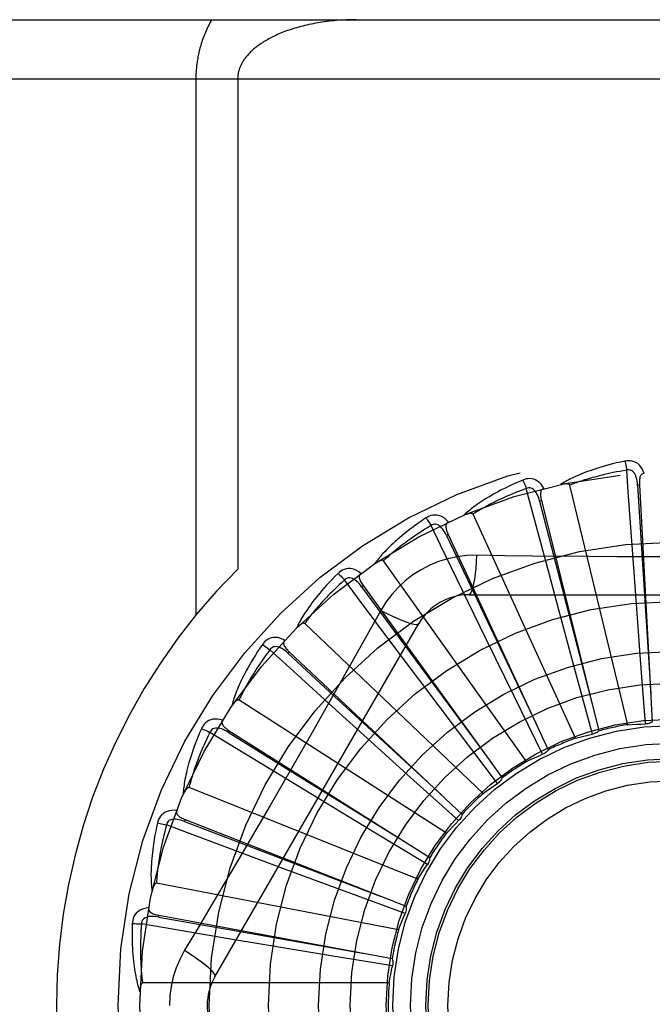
# Model space of a CAD drawing. Header units: inches. Extents: x 0 to 227, y 0 to 147.
# Tile 46 of 256: x 43.426 to 43.747, y 46.493 to 46.992. Entities that reach past the tile are written whole.
import ezdxf

# ---------------------------------------------------------------- set-up
doc = ezdxf.new("R2010")
doc.units = ezdxf.units.IN
doc.header["$LTSCALE"] = 12.4666666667
doc.header["$MEASUREMENT"] = 0
doc.linetypes.add('HIDDEN', pattern=[0.2, 0.1, -0.1])
doc.layers.add('LEFTHAND_DOOR_ASSEMBLY', color=7, linetype='CONTINUOUS')

msp = doc.modelspace()

# ---------------------------------------------------------------- linework, layer by layer
at = {"layer": 'LEFTHAND_DOOR_ASSEMBLY', "color": 8, "linetype": 'HIDDEN'}
for p, q in [((43.1784499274, 46.9923932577), (44.2404499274, 46.9923932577)), ((43.14844992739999, 46.96239325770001), (44.2404499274, 46.96239325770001)), ((43.5151631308, 46.96239325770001), (43.5151631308, 46.6903715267)), ((43.5363763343, 46.96239325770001), (43.5363763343, 46.7137606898)), ((43.7341562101, 46.6348321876), (43.70469369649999, 46.7562783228)), ((43.7400270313, 46.7564443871), (43.7390688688, 46.7563918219)), ((43.7400270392, 46.7564442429), (43.7465640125, 46.6362700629)), ((43.6903608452, 46.74846996), (43.6894299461, 46.7482370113)), ((43.6903608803, 46.7484698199), (43.7195228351, 46.6317044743)), ((43.7076113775, 46.6279443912), (43.65569745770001, 46.7416200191)), ((43.6431013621, 46.7312402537), (43.6422313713, 46.7308353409)), ((43.643101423, 46.7312401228), (43.6938343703, 46.62210381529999)), ((43.6828497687, 46.6161574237), (43.610360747, 46.717954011)), ((43.7389943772, 46.6890119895), (43.73664416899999, 46.7213099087)), ((43.6993380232, 46.69232291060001), (43.69368835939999, 46.7133301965)), ((43.5999566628, 46.7053779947), (43.5991790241, 46.70481575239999)), ((43.5999567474, 46.7053778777), (43.6704270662, 46.6078150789)), ((43.66254220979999, 46.67780679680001), (43.6530189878, 46.6973652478)), ((43.65350797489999, 46.70072665), (43.8603918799, 46.70072665)), ((43.6089185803, 46.69270405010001), (43.6020155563, 46.6803288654)), ((43.70764272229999, 46.6616332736), (43.6993380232, 46.69232291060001)), ((43.7405626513, 46.667906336), (43.7389943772, 46.6890119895)), ((43.5248069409, 46.5069765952), (43.6282488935, 46.6861433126)), ((43.66076633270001, 46.5998972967), (43.5703221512, 46.6861356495)), ((43.6765048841, 46.64924343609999), (43.66254220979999, 46.67780679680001)), ((43.62915853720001, 46.6565893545), (43.6161059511, 46.6739920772)), ((43.5624861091, 46.67181791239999), (43.56182892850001, 46.6711186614)), ((43.5624862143, 46.67181781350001), (43.6501469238, 46.5893546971)), ((43.74304297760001, 46.63520563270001), (43.7405626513, 46.667906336)), ((43.7162668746, 46.6299929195), (43.70764272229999, 46.6616332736)), ((43.6482745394, 46.6311846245), (43.62915853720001, 46.6565893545)), ((43.6421592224, 46.5797516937), (43.5370287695, 46.6473149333)), ((43.69096116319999, 46.619806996), (43.6765048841, 46.64924343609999)), ((43.6003935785, 46.6294374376), (43.5842833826, 46.6440554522)), ((43.5320439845, 46.6317729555), (43.531531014, 46.6309619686)), ((43.5320441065, 46.6317728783), (43.6337269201, 46.5673898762)), ((43.6239720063, 46.6081095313), (43.6003935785, 46.6294374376)), ((43.6680404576, 46.605016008), (43.6482745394, 46.6311846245)), ((43.5772869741, 46.59733238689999), (43.558701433, 46.60863736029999)), ((43.6483331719, 46.5861545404), (43.6239720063, 46.6081095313)), ((43.6277009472, 46.5564487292), (43.51168391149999, 46.602894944)), ((43.6044756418, 46.5808521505), (43.5772869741, 46.59733238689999)), ((43.5097305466, 46.5866904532), (43.50938032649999, 46.5857970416)), ((43.509730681, 46.5866904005), (43.621760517, 46.5427144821)), ((43.6325515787, 46.5639042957), (43.6044756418, 46.5808521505)), ((43.5606738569, 46.5614345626), (43.5402847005, 46.5690179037)), ((43.5904900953, 46.55039763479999), (43.5606738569, 46.5614345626)), ((43.617914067, 46.530830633), (43.4952036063, 46.5544811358)), ((43.621266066, 46.5390694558), (43.5904900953, 46.55039763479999)), ((43.4963522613, 46.5381998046), (43.49617744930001, 46.5372562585)), ((43.4963524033, 46.5381997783), (43.61468021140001, 46.5162203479)), ((43.5511546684, 46.5230414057), (43.5296988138, 46.5266290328)), ((43.5825208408, 46.5178466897), (43.5511546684, 46.5230414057)), ((43.6148845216, 46.51254761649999), (43.5825208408, 46.5178466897)), ((43.613152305, 46.50382331), (43.4881834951, 46.50382331))]:
    msp.add_line(p, q, dxfattribs=at)
for points in [[(43.5232016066, 46.9923932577), (43.522746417, 46.9915904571), (43.52230553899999, 46.9907847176), (43.5218789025, 46.9899756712), (43.5214667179, 46.98916442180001), (43.5210691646, 46.9883517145), (43.5206862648, 46.9875382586), (43.5203181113, 46.98672477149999), (43.5199646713, 46.985911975), (43.5196259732, 46.9851005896), (43.5193019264, 46.9842913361), (43.5189924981, 46.9834849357), (43.5186975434, 46.98268210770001), (43.5184169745, 46.98188358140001), (43.51815058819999, 46.9810900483), (43.5178982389, 46.9803022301), (43.5176596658, 46.979520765), (43.517434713, 46.97874654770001), (43.5172229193, 46.9779795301), (43.5170239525, 46.977220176), (43.51683727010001, 46.9764678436), (43.51666235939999, 46.9757222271), (43.5164987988, 46.974982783), (43.5163461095, 46.9742490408), (43.5162039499, 46.9735204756), (43.5160718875, 46.9727964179), (43.5159497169, 46.972076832), (43.515837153, 46.9713614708), (43.5157340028, 46.9706502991), (43.5156400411, 46.9699432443), (43.5155550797, 46.9692401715), (43.5154789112, 46.9685409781), (43.5154113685, 46.9678454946), (43.5153522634, 46.9671535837), (43.5153014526, 46.9664650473), (43.5152587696, 46.96577971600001), (43.515224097, 46.965097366), (43.5151972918, 46.9644178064), (43.51517826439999, 46.9637407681), (43.5151668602, 46.963065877), (43.5151631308, 46.96239325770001)], [(43.5963763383, 46.9923932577), (43.5951207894, 46.99238669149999), (43.5938677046, 46.9923670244), (43.59261665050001, 46.9923343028), (43.5913689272, 46.9922885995), (43.59012541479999, 46.99223000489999), (43.5888869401, 46.9921586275), (43.5876543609, 46.99207459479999), (43.5864284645, 46.9919780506), (43.5852100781, 46.9918691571), (43.5839999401, 46.9917480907), (43.5827988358, 46.99161504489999), (43.5816074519, 46.9914702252), (43.5804265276, 46.9913138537), (43.5792566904, 46.9911461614), (43.57809862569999, 46.9909673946), (43.5769528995, 46.990777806), (43.5758201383, 46.9905776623), (43.5747008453, 46.9903672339), (43.5735955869, 46.9901468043), (43.5725047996, 46.98991665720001), (43.57142898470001, 46.9896770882), (43.57036851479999, 46.9894283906), (43.5693238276, 46.9891708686), (43.56829523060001, 46.98890482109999), (43.5672830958, 46.9886305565), (43.5662876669, 46.9883483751), (43.56530924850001, 46.988058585), (43.5643480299, 46.9877614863), (43.5634042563, 46.9874573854), (43.5624780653, 46.9871465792), (43.5615696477, 46.9868293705), (43.5606790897, 46.98650605), (43.5598065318, 46.9861769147), (43.5589520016, 46.9858422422), (43.5581155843, 46.9855023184), (43.5572972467, 46.9851574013), (43.5564970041, 46.9848077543), (43.5557147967, 46.9844536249), (43.5549505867, 46.9840952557), (43.5542043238, 46.9837328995), (43.5534759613, 46.9833667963), (43.55276545, 46.98299720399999), (43.55207276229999, 46.9826243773), (43.5513977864, 46.9822485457), (43.5507404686, 46.9818699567), (43.5501006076, 46.98148878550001), (43.5494780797, 46.981105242), (43.5488725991, 46.9807194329), (43.5482839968, 46.9803315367), (43.5477117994, 46.9799414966), (43.5471552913, 46.9795490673), (43.5466150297, 46.979154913), (43.5460906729, 46.9787589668), (43.5455842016, 46.9783632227), (43.5450977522, 46.9779697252), (43.544630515, 46.9775785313), (43.5441835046, 46.9771911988), (43.543753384, 46.9768052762), (43.5433372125, 46.976418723), (43.5429348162, 46.9760314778), (43.5425446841, 46.9756423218), (43.542167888, 46.9752525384), (43.5418051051, 46.9748630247), (43.5414560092, 46.9744737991), (43.5411205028, 46.9740850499), (43.5407985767, 46.97369716), (43.5404902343, 46.9733104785), (43.5401953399, 46.9729253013), (43.5399138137, 46.97254193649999), (43.539645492, 46.9721606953), (43.5393902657, 46.9717819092), (43.53914789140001, 46.9714058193), (43.5389182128, 46.9710327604), (43.5387008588, 46.9706627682), (43.5384955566, 46.9702960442), (43.5383018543, 46.969932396), (43.53811934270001, 46.96957176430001), (43.5379476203, 46.9692139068), (43.5377862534, 46.9688586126), (43.5376349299, 46.96850568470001), (43.53749326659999, 46.9681548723), (43.5373610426, 46.96780609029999), (43.53723796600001, 46.9674591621), (43.5371238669, 46.9671140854), (43.5370185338, 46.9667708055), (43.5369217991, 46.96642928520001), (43.5368334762, 46.96608948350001), (43.53675341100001, 46.9657513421), (43.53668143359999, 46.9654148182), (43.5366174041, 46.9650798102), (43.5365611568, 46.9647461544), (43.5365125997, 46.9644139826), (43.53647167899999, 46.9640845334), (43.53643811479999, 46.9637543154), (43.5364114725, 46.9634201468), (43.5363921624, 46.9630823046), (43.5363804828, 46.96273989), (43.5363763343, 46.96239325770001)], [(43.7326995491, 46.7685098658), (43.7305203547, 46.7680419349), (43.7284407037, 46.76756535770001), (43.7264621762, 46.76708349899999), (43.7245783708, 46.7665972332), (43.72278480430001, 46.7661074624), (43.7210774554, 46.76561567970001), (43.7194521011, 46.7651227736), (43.7179049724, 46.7646301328), (43.7164321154, 46.7641386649), (43.7150299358, 46.7636497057), (43.7136946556, 46.7631641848), (43.7124229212, 46.7626834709), (43.7112108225, 46.76220912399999), (43.7100562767, 46.7617409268), (43.7089564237, 46.7612791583), (43.70790985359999, 46.7608231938), (43.70691489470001, 46.7603721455), (43.7059696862, 46.7599264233), (43.705072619, 46.7594857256), (43.7042213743, 46.7590508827), (43.7034138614, 46.7586222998), (43.702647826, 46.7582006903), (43.7019209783, 46.757787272), (43.70123136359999, 46.7573807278), (43.7005760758, 46.7569797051), (43.69995584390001, 46.756585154)], [(43.7424452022, 46.7622734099), (43.7419573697, 46.7635410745), (43.7413860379, 46.7646679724), (43.7407281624, 46.7656618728), (43.7399908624, 46.7665131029), (43.7391766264, 46.7672216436), (43.7382970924, 46.7677866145), (43.7373541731, 46.7682070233), (43.736380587, 46.7684940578), (43.7354010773, 46.7686480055), (43.7344431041, 46.7686930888), (43.7335466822, 46.7686482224), (43.7326995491, 46.7685098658)], [(43.7326995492, 46.7685098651), (43.7328526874, 46.7679092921), (43.7330127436, 46.7672205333), (43.7331741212, 46.7664670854), (43.7333348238, 46.76565817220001), (43.733492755, 46.76480326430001), (43.73364217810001, 46.76393287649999)], [(43.733642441, 46.7639329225), (43.7318183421, 46.7636226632), (43.7300701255, 46.7633094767), (43.7283994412, 46.7629929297), (43.7268013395, 46.7626743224), (43.7252724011, 46.7623545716), (43.7238096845, 46.7620343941), (43.7224100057, 46.7617146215), (43.7210706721, 46.7613958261), (43.7197887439, 46.7610786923), (43.7185617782, 46.76076371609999), (43.7173870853, 46.7604514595), (43.7162624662, 46.7601424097), (43.7151855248, 46.7598371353), (43.7141541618, 46.7595359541), (43.7131660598, 46.75923939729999), (43.7122194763, 46.7589473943), (43.71131234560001, 46.7586601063), (43.7104433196, 46.75837736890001), (43.7096107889, 46.7580990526), (43.70881347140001, 46.75782521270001), (43.7080499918, 46.7575558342), (43.7073190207, 46.7572909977), (43.7066191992, 46.7570307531), (43.7059492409, 46.7567751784), (43.7053071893, 46.7565243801), (43.70469369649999, 46.7562783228)], [(43.7390674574, 46.7563914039), (43.738980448, 46.75742555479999), (43.7388501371, 46.75839969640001), (43.7386733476, 46.7593159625), (43.7384485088, 46.7601705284), (43.7381711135, 46.7609620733), (43.7378413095, 46.7616835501), (43.73745978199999, 46.7623325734), (43.7370245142, 46.76289147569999), (43.7365353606, 46.7633418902), (43.7359979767, 46.7636830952), (43.7354157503, 46.76390702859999), (43.73481361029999, 46.764020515), (43.7342204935, 46.764028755), (43.7336380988, 46.7639325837)], [(43.73664416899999, 46.7213099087), (43.7344117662, 46.7529122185), (43.733642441, 46.7639329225)], [(43.74244851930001, 46.7622734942), (43.7419918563, 46.7622036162), (43.7415854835, 46.7620581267), (43.7412288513, 46.7618317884), (43.7409236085, 46.7615403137), (43.7406739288, 46.7611971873), (43.7404716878, 46.7608038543), (43.74031143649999, 46.76036409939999), (43.7401893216, 46.7598843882), (43.7401011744, 46.7593709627), (43.7400424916, 46.758828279), (43.740008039, 46.75826241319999), (43.7399958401, 46.7576747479), (43.7400017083, 46.7570691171), (43.7400270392, 46.7564442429)], [(43.6808823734, 46.7589306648), (43.6788311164, 46.7580587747), (43.6768792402, 46.7571972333), (43.6750276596, 46.7563496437), (43.6732699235, 46.75551565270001), (43.6716014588, 46.7546952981), (43.6700180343, 46.7538892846), (43.6685153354, 46.7530976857), (43.6670893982, 46.7523211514), (43.6657361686, 46.751559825), (43.66445186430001, 46.75081433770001), (43.6632325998, 46.7500848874), (43.662074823, 46.7493721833), (43.6609743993, 46.7486770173), (43.6599293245, 46.7479987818), (43.6589367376, 46.7473372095), (43.65799537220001, 46.7466914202), (43.657103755, 46.7460602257), (43.65625998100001, 46.7454436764), (43.6554625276, 46.7448411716), (43.6547089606, 46.7442530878), (43.6539971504, 46.7436794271), (43.6533247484, 46.7431204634), (43.6526892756, 46.7425769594), (43.65208906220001, 46.7420472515), (43.6515215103, 46.7415294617), (43.65098715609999, 46.741024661)], [(43.69163216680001, 46.7546512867), (43.690913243, 46.7558037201), (43.6901389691, 46.7568021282), (43.6893048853, 46.7576535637), (43.688419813, 46.7583498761), (43.6874861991, 46.75889151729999), (43.686515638, 46.7592798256), (43.6855101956, 46.7595141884), (43.6844998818, 46.7596117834), (43.6835089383, 46.75957757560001), (43.6825597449, 46.7594405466), (43.6816880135, 46.759226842), (43.6808823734, 46.7589306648)], [(43.6808823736, 46.7589306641), (43.6811464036, 46.75836992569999), (43.6814339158, 46.7577239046), (43.6817349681, 46.7570146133), (43.68204585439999, 46.7562507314), (43.68236272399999, 46.75544116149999), (43.6826741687, 46.7546147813)], [(43.68267441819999, 46.7546148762), (43.680942, 46.7539650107), (43.67928464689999, 46.7533266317), (43.67770406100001, 46.752699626), (43.6761951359, 46.7520843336), (43.6747543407, 46.75148100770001), (43.6733786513, 46.7508897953), (43.67206478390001, 46.7503109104), (43.6708099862, 46.7497444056), (43.66961124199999, 46.7491903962), (43.6684660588, 46.74864890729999), (43.6673716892, 46.7481199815), (43.66632588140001, 46.747603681), (43.6653261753, 46.7471001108), (43.6643704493, 46.7466091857), (43.6634563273, 46.74613098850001), (43.66258211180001, 46.7456651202), (43.6617457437, 46.7452113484), (43.66094593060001, 46.7447692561), (43.6601811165, 46.7443384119), (43.6594500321, 46.7439186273), (43.6587513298, 46.74350962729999), (43.65808368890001, 46.7431112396), (43.6574457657, 46.7427232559), (43.6568362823, 46.7423455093), (43.6562532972, 46.7419777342), (43.65569745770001, 46.7416200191)], [(43.6894286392, 46.7482363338), (43.6891474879, 46.7492353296), (43.6888351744, 46.7501672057), (43.68848817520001, 46.751033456), (43.6881056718, 46.7518300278), (43.68768348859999, 46.75255477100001), (43.6872231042, 46.75320079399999), (43.6867256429, 46.753765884), (43.686192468, 46.7542323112), (43.6856269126, 46.7545820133), (43.6850346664, 46.7548153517), (43.684420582, 46.7549250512), (43.6838078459, 46.7549225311), (43.6832238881, 46.754818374), (43.68267021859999, 46.7546137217)], [(43.69368835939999, 46.7133301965), (43.6855155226, 46.74393892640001), (43.68267441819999, 46.7546148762)], [(43.6916360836, 46.7546523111), (43.6912004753, 46.75449707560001), (43.690828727, 46.75427719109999), (43.6905213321, 46.7539874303), (43.6902768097, 46.7536434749), (43.6900965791, 46.7532592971), (43.6899724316, 46.7528347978), (43.6898983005, 46.7523726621), (43.6898691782, 46.7518785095), (43.6898797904, 46.7513576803), (43.6899248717, 46.7508136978), (43.6899981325, 46.7502515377), (43.6900973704, 46.7496721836), (43.690217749, 46.749078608), (43.6903608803, 46.7484698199)], [(43.70469369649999, 46.7562783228), (43.7046220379, 46.7564357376), (43.70451677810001, 46.7565677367), (43.7043743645, 46.756672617), (43.704205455, 46.756755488), (43.704018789, 46.7568201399), (43.7038165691, 46.7568688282), (43.7036042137, 46.75690466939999), (43.70338081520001, 46.7569288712), (43.7031470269, 46.756943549), (43.702903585, 46.7569490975), (43.7026512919, 46.75694648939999), (43.7023906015, 46.7569361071), (43.7021226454, 46.7569186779), (43.701846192, 46.7568941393), (43.7015607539, 46.75686280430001), (43.70126523, 46.75682427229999), (43.7009586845, 46.7567786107), (43.7006401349, 46.7567247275), (43.7003081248, 46.7566614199), (43.6999631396, 46.7565890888)], [(43.7390688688, 46.7563918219), (43.7410978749, 46.72418648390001), (43.7458110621, 46.6504514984)], [(43.6894299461, 46.7482370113), (43.69751718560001, 46.7169976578), (43.7160996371, 46.64548713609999)], [(43.6318144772, 46.73971810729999), (43.6299652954, 46.7384737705), (43.6282117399, 46.7372584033), (43.6265540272, 46.7360757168), (43.6249858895, 46.7349241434), (43.6235028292, 46.7338028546), (43.6221005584, 46.7327117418), (43.6207748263, 46.7316500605), (43.6195216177, 46.7306176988), (43.6183369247, 46.7296140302), (43.6172169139, 46.72863895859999), (43.6161577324, 46.727691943), (43.6151557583, 46.7267730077), (43.6142067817, 46.72588214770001), (43.61330894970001, 46.7250183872), (43.61245950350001, 46.724180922), (43.6116573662, 46.7233686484), (43.610901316, 46.7225801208), (43.6101894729, 46.721815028), (43.6095204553, 46.7210724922), (43.60889180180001, 46.7203524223), (43.6083014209, 46.7196544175), (43.6077469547, 46.7189783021), (43.6072258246, 46.7183243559), (43.60673670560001, 46.7176906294), (43.6062774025, 46.7170747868), (43.605848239, 46.7164779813)], [(43.6431798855, 46.737550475), (43.6422558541, 46.7385460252), (43.64130662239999, 46.7393798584), (43.64032647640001, 46.7400580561), (43.6393256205, 46.7405742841), (43.63830637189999, 46.7409294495), (43.6372798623, 46.74112706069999), (43.63624823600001, 46.741166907), (43.63523771, 46.74107153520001), (43.634271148, 46.7408504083), (43.6333650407, 46.7405362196), (43.6325495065, 46.7401614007), (43.6318144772, 46.73971810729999)], [(43.6318144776, 46.7397181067), (43.6321798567, 46.7392174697), (43.6325844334, 46.738637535), (43.6330142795, 46.7379980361), (43.6334641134, 46.7373067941), (43.6339284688, 46.7365718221), (43.6343906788, 46.735819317)], [(43.6431829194, 46.7375517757), (43.6427849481, 46.73731718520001), (43.6424617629, 46.7370310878), (43.64221479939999, 46.73668841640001), (43.64203975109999, 46.7363043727), (43.6419354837, 46.7358930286), (43.6418939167, 46.7354527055), (43.6419085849, 46.7349848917), (43.641973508, 46.73449415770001), (43.642082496, 46.73398474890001), (43.64222971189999, 46.7334591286), (43.6424080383, 46.7329209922), (43.6426151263, 46.7323708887), (43.6428456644, 46.7318108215), (43.643101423, 46.7312401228)], [(43.65569745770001, 46.7416200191), (43.6555973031, 46.7417610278), (43.6554689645, 46.74187072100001), (43.6553092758, 46.741946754), (43.6551277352, 46.741996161), (43.6549322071, 46.7420243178), (43.6547244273, 46.74203385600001), (43.6545091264, 46.7420288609), (43.6542851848, 46.7420103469), (43.6540528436, 46.7419805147), (43.6538127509, 46.7419398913), (43.6535655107, 46.7418895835), (43.6533114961, 46.7418300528), (43.6530516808, 46.7417622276), (43.65278486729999, 46.7416858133), (43.6525105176, 46.7416010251), (43.65222762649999, 46.7415072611), (43.6519353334, 46.7414044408), (43.6516326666, 46.74129121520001), (43.6513182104, 46.7411660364), (43.6509924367, 46.74102942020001)], [(43.6343909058, 46.7358194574), (43.63281278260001, 46.7348534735), (43.631306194, 46.7339129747), (43.6298728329, 46.73299817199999), (43.6285076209, 46.7321084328), (43.627207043, 46.7312433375), (43.6259681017, 46.7304024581), (43.6247875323, 46.7295853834), (43.6236626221, 46.728791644), (43.6225903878, 46.7280207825), (43.6215683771, 46.7272723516), (43.62059388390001, 46.7265458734), (43.6196646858, 46.72584098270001), (43.618778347, 46.7251573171), (43.6179328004, 46.7244943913), (43.6171256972, 46.723851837), (43.61635544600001, 46.7232289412), (43.6156200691, 46.7226250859), (43.61491837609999, 46.7220396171), (43.61424892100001, 46.7214718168), (43.613610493, 46.72092125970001), (43.6130018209, 46.72038742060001), (43.6124216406, 46.7198698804), (43.6118686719, 46.71936818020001), (43.6113416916, 46.7188819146), (43.6108388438, 46.718410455), (43.610360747, 46.717954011)], [(43.6422302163, 46.7308344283), (43.6417650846, 46.73176216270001), (43.6412820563, 46.7326180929), (43.64077738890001, 46.73340301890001), (43.6402510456, 46.73411280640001), (43.6396993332, 46.7347445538), (43.639125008, 46.735291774), (43.6385295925, 46.7357525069), (43.6379177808, 46.7361096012), (43.6372962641, 46.7363459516), (43.636670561, 46.7364629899), (43.6360468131, 46.7364544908), (43.63544562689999, 46.7363360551), (43.6348919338, 46.73612326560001), (43.63438700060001, 46.73581752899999)], [(43.6530189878, 46.6973652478), (43.6392011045, 46.7258741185), (43.6343909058, 46.7358194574)], [(43.6422313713, 46.7308353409), (43.6560845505, 46.7016910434), (43.6878646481, 46.6349895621)], [(43.610360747, 46.717954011), (43.6102357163, 46.7180735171), (43.6100889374, 46.7181569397), (43.6099177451, 46.7182013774), (43.6097301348, 46.7182155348), (43.6095328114, 46.7182061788), (43.6093269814, 46.718176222), (43.6091165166, 46.7181305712), (43.6089001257, 46.7180700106), (43.608677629, 46.7179967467), (43.6084495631, 46.7179114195), (43.6082163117, 46.7178152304), (43.6079781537, 46.7177087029), (43.6077358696, 46.71759293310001), (43.60748833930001, 46.7174674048), (43.6072349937, 46.7173322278), (43.6069749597, 46.7171866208), (43.6067027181, 46.7170272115), (43.60643163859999, 46.7168618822), (43.6061746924, 46.7166982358), (43.6059275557, 46.716533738)], [(43.6574913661, 46.7207475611), (43.6525571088, 46.7205974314), (43.6476897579, 46.7200132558), (43.6429043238, 46.7189975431), (43.638233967, 46.7175591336), (43.63370283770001, 46.7157055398), (43.6293534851, 46.7134527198), (43.62522503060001, 46.7108148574), (43.6213483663, 46.7078180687), (43.6177568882, 46.7044912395), (43.6144727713, 46.70084984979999), (43.6115236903, 46.69691664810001), (43.6089185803, 46.69270405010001)], [(43.6574913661, 46.7207475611), (43.65729583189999, 46.7173621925), (43.6570419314, 46.71417827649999), (43.6567391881, 46.7112954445), (43.65638886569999, 46.7086959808), (43.6559910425, 46.7063850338), (43.6555511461, 46.7044227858), (43.6550753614, 46.7028410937), (43.6545708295, 46.7016783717), (43.6540432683, 46.7009663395), (43.65350797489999, 46.70072665)], [(43.7142900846, 46.7200956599), (43.6858702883, 46.72037444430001), (43.6717109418, 46.7205380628), (43.6574913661, 46.7207475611)], [(43.8422397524, 46.7205381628), (43.813908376, 46.7202309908), (43.7996975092, 46.7201012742), (43.7854680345, 46.720008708), (43.7712384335, 46.7199415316), (43.7569997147, 46.7199247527), (43.7427598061, 46.719938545), (43.7285252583, 46.72000408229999), (43.7142900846, 46.7200956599)], [(43.59883955, 46.71158904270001), (43.5977438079, 46.7123917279), (43.5966539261, 46.7130308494), (43.5955631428, 46.71351129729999), (43.59448267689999, 46.7138287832), (43.5934146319, 46.7139846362), (43.5923692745, 46.7139844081), (43.59134875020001, 46.7138282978), (43.5903745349, 46.7135434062), (43.5894672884, 46.71314335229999), (43.5886370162, 46.7126633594), (43.58790715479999, 46.71214097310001), (43.58726930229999, 46.7115665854)], [(43.58726930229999, 46.7115665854), (43.58568902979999, 46.7099947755), (43.5841971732, 46.7084695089), (43.5827932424, 46.7069944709), (43.5814713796, 46.705566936), (43.5802273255, 46.7041852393), (43.57905689, 46.7028484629), (43.57795604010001, 46.701555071), (43.57692085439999, 46.7003041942), (43.5759475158, 46.69909445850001), (43.5750322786, 46.69792504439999), (43.57417146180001, 46.6967946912), (43.5733615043, 46.6957027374), (43.5725982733, 46.6946483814), (43.5718801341, 46.6936303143), (43.57120452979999, 46.6926472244), (43.570570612, 46.6916978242), (43.5699774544, 46.6907804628), (43.56942327, 46.6898944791), (43.5689068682, 46.6890387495), (43.56842584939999, 46.6882127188), (43.5679782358, 46.6874155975), (43.5675617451, 46.6866467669), (43.5671737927, 46.6859060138), (43.5668134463, 46.6851911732), (43.5664789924, 46.6844995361), (43.5661705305, 46.6838322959)], [(43.5905369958, 46.70822598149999), (43.5891702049, 46.7069787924), (43.587868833, 46.7057701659), (43.5866345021, 46.7046006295), (43.58546234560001, 46.703468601), (43.58434899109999, 46.70237300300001), (43.5832915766, 46.7013128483), (43.582286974, 46.7002871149), (43.58133260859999, 46.6992948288), (43.5804256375, 46.6983349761), (43.5795637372, 46.6974066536), (43.5787443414, 46.6965088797), (43.57796533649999, 46.6956408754), (43.5772243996, 46.6948018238), (43.5765195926, 46.6939908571), (43.575848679, 46.6932071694), (43.57521023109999, 46.6924497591), (43.5746024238, 46.6917176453), (43.574024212, 46.6910099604), (43.5734743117, 46.6903257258), (43.5729516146, 46.6896642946), (43.5724549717, 46.6890249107), (43.5719832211, 46.6884069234), (43.5715351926, 46.6878096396), (43.571109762, 46.6872324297), (43.5707052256, 46.6866743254), (43.5703221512, 46.6861356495)], [(43.5872693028, 46.7115665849), (43.5877228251, 46.7111441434), (43.588229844, 46.71065125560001), (43.5887729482, 46.7101046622), (43.5893454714, 46.7095110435), (43.5899405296, 46.7088772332), (43.5905367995, 46.7082258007)], [(43.59917806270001, 46.7048146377), (43.5985457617, 46.7056375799), (43.59790947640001, 46.70638662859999), (43.5972653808, 46.70706186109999), (43.5966142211, 46.70765921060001), (43.5959529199, 46.7081751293), (43.5952854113, 46.7086037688), (43.5946135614, 46.7089434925), (43.5939452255, 46.7091783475), (43.5932902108, 46.70929280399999), (43.5926536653, 46.7092893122), (43.5920427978, 46.7091629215), (43.59147489, 46.7089328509), (43.59097147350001, 46.7086191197), (43.5905335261, 46.70822334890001)], [(43.6161059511, 46.6739920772), (43.5971424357, 46.6993707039), (43.5905369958, 46.70822598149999)], [(43.59884271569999, 46.711591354), (43.59849606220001, 46.7112853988), (43.59823269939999, 46.7109431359), (43.5980550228, 46.7105598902), (43.5979558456, 46.7101496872), (43.5979313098, 46.70972604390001), (43.5979738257, 46.7092858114), (43.5980767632, 46.7088292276), (43.5982333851, 46.70835964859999), (43.59843680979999, 46.7078800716), (43.5986808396, 46.7073918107), (43.59895778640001, 46.7068971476), (43.5992652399, 46.70639617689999), (43.5995976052, 46.7058898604), (43.5999567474, 46.7053778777)], [(43.5991790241, 46.70481575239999), (43.6182974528, 46.6788198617), (43.662126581, 46.61933818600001)], [(43.6089167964, 46.6927049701), (43.6119474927, 46.6911810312), (43.6148324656, 46.6898086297), (43.6174805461, 46.6886293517), (43.6199068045, 46.6876330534), (43.6221070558, 46.68682210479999), (43.624026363, 46.68622194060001), (43.625634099, 46.6858431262), (43.6268932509, 46.6856987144), (43.627773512, 46.6857995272), (43.6282487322, 46.6861430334)], [(43.5703221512, 46.6861356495), (43.5701767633, 46.6862293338), (43.570016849, 46.6862834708), (43.5698403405, 46.68629470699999), (43.5696534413, 46.68627310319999), (43.5694614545, 46.6862265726), (43.5692650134, 46.68615820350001), (43.56906699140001, 46.686073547), (43.5688659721, 46.6859731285), (43.5686613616, 46.6858590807), (43.5684535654, 46.6857321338), (43.56824273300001, 46.6855935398), (43.5680290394, 46.68544386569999), (43.5678130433, 46.6852843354), (43.5675937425, 46.68511423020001), (43.5673705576, 46.68493355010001), (43.5671427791, 46.6847413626), (43.56690945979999, 46.68453709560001), (43.5666707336, 46.6843196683), (43.5664263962, 46.6840876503), (43.5661765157, 46.6838415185)], [(43.6020155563, 46.6803288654), (43.5881158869, 46.6556395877), (43.5811227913, 46.6432677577), (43.5740882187, 46.63089838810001), (43.5670315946, 46.61854160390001), (43.5599267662, 46.6062021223), (43.5527948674, 46.5938768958), (43.5456208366, 46.5815821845), (43.5384239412, 46.5692999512)], [(43.5602137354, 46.6777053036), (43.5589858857, 46.67828611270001), (43.5577947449, 46.678707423), (43.55663274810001, 46.6789727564), (43.555511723, 46.6790800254), (43.55443348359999, 46.6790309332), (43.5534070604, 46.67883287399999), (43.5524345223, 46.6784864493), (43.5515318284, 46.6780223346), (43.5507166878, 46.67745781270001), (43.549992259, 46.6768293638), (43.5493744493, 46.6761782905), (43.54885682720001, 46.6754935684)], [(43.5602162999, 46.677708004), (43.55993388, 46.6773420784), (43.5597400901, 46.676956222), (43.5596381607, 46.676546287), (43.5596184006, 46.676124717), (43.5596744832, 46.6757040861), (43.5597995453, 46.6752798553), (43.5599870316, 46.6748510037), (43.5602296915, 46.67441955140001), (43.5605202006, 46.6739871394), (43.5608522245, 46.673553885), (43.5612177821, 46.67312057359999), (43.5616144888, 46.672686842), (43.56203666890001, 46.6722525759), (43.5624862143, 46.67181781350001)], [(43.54885682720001, 46.6754935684), (43.54760257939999, 46.6736510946), (43.54642634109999, 46.6718710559), (43.5453269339, 46.6701569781), (43.5442991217, 46.6685050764), (43.5433390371, 46.66691291), (43.5424427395, 46.6653787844), (43.54160655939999, 46.6639004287), (43.5408268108, 46.6624762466), (43.5401000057, 46.6611041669), (43.53942262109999, 46.6597826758), (43.5387912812, 46.6585098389), (43.5382026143, 46.6572843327), (43.5376527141, 46.6561045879), (43.537140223, 46.6549690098), (43.5366628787, 46.6538758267), (43.5362200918, 46.6528236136), (43.5358112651, 46.6518105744), (43.5354347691, 46.65083572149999), (43.5350896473, 46.6498977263), (43.5347736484, 46.6489955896), (43.53448498, 46.6481281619), (43.534221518, 46.6472944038), (43.53398076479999, 46.6464936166), (43.53376221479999, 46.6457234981), (43.5335646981, 46.6449810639), (43.5333880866, 46.6442675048)], [(43.55269768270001, 46.6728317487), (43.5515916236, 46.67134843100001), (43.5505425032, 46.6699153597), (43.5495518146, 46.6685333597), (43.54861507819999, 46.6671999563), (43.54772918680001, 46.6659134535), (43.5468915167, 46.6646723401), (43.5460991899, 46.6634750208), (43.54534986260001, 46.6623200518), (43.54464093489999, 46.6612058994), (43.5439702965, 46.66013123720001), (43.543335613, 46.6590946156), (43.5427349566, 46.6580948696), (43.542166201, 46.6571307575), (43.54162760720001, 46.6562010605), (43.5411171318, 46.6553045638), (43.54063356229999, 46.6544400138), (43.5401752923, 46.6536061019), (43.5397414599, 46.65280177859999), (43.5393309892, 46.6520258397), (43.5389429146, 46.6512774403), (43.5385762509, 46.6505556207), (43.5382299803, 46.6498595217), (43.537903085, 46.6491882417), (43.53759458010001, 46.64854094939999), (43.53730297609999, 46.6479163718), (43.5370287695, 46.6473149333)], [(43.54885682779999, 46.675493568), (43.549382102, 46.6751645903), (43.549973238, 46.6747765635), (43.55060997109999, 46.6743426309), (43.5512844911, 46.6738680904), (43.55198874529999, 46.6733583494), (43.5526975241, 46.6728315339)], [(43.5618281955, 46.6711173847), (43.561051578, 46.6718057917), (43.5602850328, 46.6724208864), (43.55952478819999, 46.6729620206), (43.5587723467, 46.6734253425), (43.5580253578, 46.67380678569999), (43.5572887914, 46.67410135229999), (43.5565647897, 46.6743077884), (43.55586408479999, 46.6744119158), (43.555199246, 46.6744003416), (43.5545748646, 46.6742764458), (43.5539989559, 46.6740367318), (43.553484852, 46.6737033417), (43.55304990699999, 46.67330000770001), (43.5526947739, 46.672828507)], [(43.5842833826, 46.6440554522), (43.560859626, 46.6653865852), (43.55269768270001, 46.6728317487)], [(43.56182892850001, 46.6711186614), (43.5855216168, 46.6492107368), (43.6398156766, 46.5990986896)], [(43.5370287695, 46.6473149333), (43.5368682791, 46.6473794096), (43.5367010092, 46.6474023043), (43.53652556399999, 46.64737993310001), (43.5363461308, 46.6473233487), (43.5361664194, 46.64724132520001), (43.5359864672, 46.647137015), (43.5358080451, 46.6470164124), (43.5356296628, 46.6468797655), (43.5354503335, 46.6467290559), (43.5352703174, 46.6465650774), (43.5350895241, 46.6463890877), (43.5349080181, 46.6462016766), (43.5347261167, 46.6460041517), (43.5345429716, 46.6457956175), (43.5343580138, 46.6455759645), (43.5341707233, 46.6453441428), (43.5339771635, 46.6450948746), (43.5337870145, 46.6448407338), (43.5336096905, 46.6445938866), (43.5334420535, 46.6443502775)], [(43.5286984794, 46.6371239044), (43.5273828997, 46.6374618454), (43.5261335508, 46.6376501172), (43.5249423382, 46.6376907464), (43.5238212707, 46.6375839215), (43.5227718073, 46.6373316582), (43.5218014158, 46.6369429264), (43.520912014, 46.636418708), (43.52011346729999, 46.63579214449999), (43.5194198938, 46.6350835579), (43.5188274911, 46.6343293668), (43.5183440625, 46.6335731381), (43.517965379, 46.6328028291)], [(43.517965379, 46.6328028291), (43.5170824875, 46.6307562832), (43.5162643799, 46.6287858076), (43.5155092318, 46.6268946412), (43.514812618, 46.6250780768), (43.5141712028, 46.6233329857), (43.5135814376, 46.6216569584), (43.5130401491, 46.6200470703), (43.5125440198, 46.6185010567), (43.5120900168, 46.6170162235), (43.5116749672, 46.6155904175), (43.5112959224, 46.61422110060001), (43.510949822, 46.6129063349), (43.5106331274, 46.6116438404), (43.51034480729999, 46.6104317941), (43.5100829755, 46.6092680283), (43.509847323, 46.60815103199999), (43.5096376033, 46.6070789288), (43.50945240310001, 46.6060504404), (43.5092910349, 46.6050640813), (43.5091514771, 46.6041184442), (43.509032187, 46.6032120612), (43.5089312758, 46.6023435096), (43.5088464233, 46.6015116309), (43.5087775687, 46.6007140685), (43.508724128, 46.5999476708), (43.50868575, 46.5992135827)], [(43.5179653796, 46.6328028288), (43.5185434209, 46.6325792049), (43.5191973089, 46.6323100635), (43.5199046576, 46.63200447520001), (43.5206567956, 46.63166616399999), (43.521444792, 46.6312989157), (43.5222404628, 46.6309157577)], [(43.5315305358, 46.63096057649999), (43.530637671, 46.6314895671), (43.5297685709, 46.6319484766), (43.5289196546, 46.6323359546), (43.5280931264, 46.63264850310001), (43.527287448, 46.6328816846), (43.5265084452, 46.6330315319), (43.5257584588, 46.6330972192), (43.5250507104, 46.63306685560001), (43.5244000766, 46.632929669), (43.5238104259, 46.63268984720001), (43.5232902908, 46.6323454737), (43.522848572, 46.6319208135), (43.5224978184, 46.6314424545), (43.52223833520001, 46.630912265)], [(43.5287003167, 46.637126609), (43.5284923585, 46.636714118), (43.5283751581, 46.6362987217), (43.528352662, 46.63587693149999), (43.52841303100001, 46.63545921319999), (43.5285477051, 46.6350567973), (43.5287507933, 46.6346639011), (43.52901605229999, 46.6342782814), (43.5293359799, 46.6339005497), (43.5297030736, 46.6335309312), (43.5301110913, 46.6331683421), (43.5305520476, 46.6328120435), (43.5310236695, 46.6324612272), (43.5315204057, 46.632114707), (43.5320441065, 46.6317728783)], [(43.7341562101, 46.6348321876), (43.7363795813, 46.6349761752), (43.738601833, 46.6350864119), (43.7408229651, 46.63516289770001), (43.74304297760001, 46.63520563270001)], [(43.7465640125, 46.6362700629), (43.7460278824, 46.635956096), (43.7454667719, 46.6356956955), (43.7448749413, 46.6354872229), (43.7442673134, 46.6353343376), (43.743658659, 46.6352409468), (43.74304303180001, 46.63520563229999)], [(43.5222405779, 46.6309159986), (43.5214352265, 46.6292501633), (43.5206762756, 46.6276444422), (43.5199650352, 46.6260999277), (43.5192975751, 46.6246133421), (43.5186711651, 46.623182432), (43.5180835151, 46.621805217), (43.5175321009, 46.6204795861), (43.5170148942, 46.61920367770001), (43.5165296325, 46.6179754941), (43.5160744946, 46.6167933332), (43.5156474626, 46.6156553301), (43.515246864, 46.6145599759), (43.5148708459, 46.6135056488), (43.5145179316, 46.6124908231), (43.5141863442, 46.6115139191), (43.51387513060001, 46.6105734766), (43.513582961, 46.60966790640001), (43.5133091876, 46.6087960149), (43.5130529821, 46.6079564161), (43.512813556, 46.6071480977), (43.5125901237, 46.6063699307), (43.5123818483, 46.60562087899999), (43.512187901, 46.6048998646), (43.512007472, 46.6042058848), (43.5118393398, 46.6035374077), (43.51168391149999, 46.602894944)], [(43.558701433, 46.60863736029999), (43.5316640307, 46.6251500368), (43.5222405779, 46.6309159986)], [(43.531531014, 46.6309619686), (43.5589416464, 46.6139338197), (43.6217383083, 46.57500258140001)], [(43.7076113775, 46.6279443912), (43.7097673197, 46.6285065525), (43.71192854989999, 46.62903536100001), (43.7140950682, 46.6295308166), (43.7162668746, 46.6299929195)], [(43.7195228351, 46.6317044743), (43.7190558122, 46.6312947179), (43.7185541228, 46.6309328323), (43.71801244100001, 46.6306161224), (43.7174447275, 46.63035100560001), (43.7168647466, 46.6301441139), (43.7162669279, 46.6299929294)], [(43.6828497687, 46.6161574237), (43.6848603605, 46.6171174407), (43.68688245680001, 46.61804570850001), (43.68891605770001, 46.6189422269), (43.69096116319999, 46.619806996)], [(43.6938343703, 46.62210381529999), (43.693453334, 46.6216130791), (43.69302919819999, 46.621162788), (43.692557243, 46.6207492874), (43.6920499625, 46.62038152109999), (43.6915196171, 46.6200686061), (43.6909612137, 46.6198070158)], [(43.6704270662, 46.6078150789), (43.6701457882, 46.6072610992), (43.6698145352, 46.6067386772), (43.6694293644, 46.606243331), (43.6690008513, 46.60578620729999), (43.6685393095, 46.6053785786), (43.6680405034, 46.605016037)], [(43.51168391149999, 46.602894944), (43.5115141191, 46.6029278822), (43.5113455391, 46.6029187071), (43.5111774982, 46.6028635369), (43.5110120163, 46.6027740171), (43.5108510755, 46.6026594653), (43.5106941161, 46.6025229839), (43.5105417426, 46.6023707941), (43.5103924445, 46.60220285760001), (43.5102448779, 46.6020209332), (43.510099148, 46.60182584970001), (43.5099549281, 46.601618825), (43.50981217, 46.6014004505), (43.5096709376, 46.60117207), (43.5095305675, 46.6009326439), (43.5093905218, 46.6006819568), (43.5092504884, 46.6004188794), (43.5091099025, 46.6001427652), (43.5089689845, 46.5998519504), (43.50882777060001, 46.5995443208), (43.5086862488, 46.5992205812)], [(43.66076633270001, 46.5998972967), (43.662558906, 46.601220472), (43.6643687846, 46.602514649), (43.66619596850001, 46.6037798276), (43.6680404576, 46.605016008)], [(43.5054328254, 46.5913115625), (43.5040770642, 46.5913944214), (43.502814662, 46.59134285), (43.501637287, 46.59115730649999), (43.5005566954, 46.5908402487), (43.4995739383, 46.5903939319), (43.4986946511, 46.5898285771), (43.4979205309, 46.5891455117), (43.4972549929, 46.588379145), (43.4967080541, 46.5875521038), (43.4962690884, 46.586699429), (43.4959375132, 46.5858653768), (43.495711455, 46.5850373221)], [(43.5054342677, 46.5913153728), (43.5053080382, 46.5908704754), (43.5052715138, 46.590440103), (43.5053292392, 46.5900216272), (43.5054675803, 46.589622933), (43.5056759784, 46.5892532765), (43.5059497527, 46.5889059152), (43.5062831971, 46.5885774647), (43.5066688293, 46.5882671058), (43.50709924, 46.5879736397), (43.5075685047, 46.58769482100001), (43.5080689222, 46.5874284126), (43.5085984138, 46.5871731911), (43.5091517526, 46.5869269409), (43.509730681, 46.5866904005)], [(43.6501469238, 46.5893546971), (43.6499733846, 46.58875333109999), (43.6497473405, 46.5881777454), (43.6494672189, 46.58762524), (43.6491366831, 46.5871014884), (43.6487592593, 46.5866121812), (43.6483332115, 46.58615457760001)], [(43.495711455, 46.5850373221), (43.4952318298, 46.5828606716), (43.49480142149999, 46.5807709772), (43.4944178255, 46.5787710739), (43.4940775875, 46.5768555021), (43.4937780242, 46.5750205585), (43.4935161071, 46.5732632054), (43.4932892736, 46.5715799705), (43.493094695, 46.56996800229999), (43.492929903, 46.5684240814), (43.4927921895, 46.566945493), (43.4926791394, 46.5655291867), (43.4925881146, 46.5641726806), (43.4925160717, 46.5628730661), (43.4924623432, 46.5616283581), (43.4924254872, 46.5604360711), (43.4924054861, 46.5592946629), (43.4924024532, 46.5582022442), (43.4924152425, 46.5571572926), (43.49244346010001, 46.5561582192), (43.49248538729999, 46.5552032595), (43.492539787, 46.5542906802), (43.492605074, 46.5534187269), (43.49267918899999, 46.5525858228), (43.4927625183, 46.5517896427), (43.492855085, 46.55102698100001), (43.49295632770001, 46.5502988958)], [(43.5002664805, 46.5839936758), (43.4997909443, 46.58220553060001), (43.4993495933, 46.5804851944), (43.4989435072, 46.5788339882), (43.4985694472, 46.5772479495), (43.4982251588, 46.575724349), (43.497908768, 46.57426080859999), (43.4976181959, 46.5728547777), (43.497351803, 46.5715040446), (43.4971077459, 46.5702062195), (43.4968845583, 46.5689592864), (43.4966806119, 46.5677610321), (43.4964945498, 46.56660965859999), (43.4963248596, 46.5655032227), (43.4961703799, 46.5644399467), (43.496029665, 46.5634179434), (43.4959020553, 46.5624355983), (43.4957865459, 46.5614910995), (43.4956827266, 46.5605831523), (43.4955900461, 46.5597102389), (43.495507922, 46.5588712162), (43.4954357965, 46.55806482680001), (43.4953730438, 46.55728989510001), (43.4953190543, 46.5565452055), (43.4952732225, 46.5558296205), (43.4952346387, 46.5551414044), (43.4952036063, 46.5544811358)], [(43.4957114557, 46.5850373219), (43.4963213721, 46.5849271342), (43.4970143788, 46.5847866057), (43.4977667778, 46.5846204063), (43.49856934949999, 46.5844305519), (43.499412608, 46.5842190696), (43.50026641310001, 46.5839934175)], [(43.5093801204, 46.5857955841), (43.5084032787, 46.5861460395), (43.5074630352, 46.5864321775), (43.5065561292, 46.58665199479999), (43.5056853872, 46.5868024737), (43.5048501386, 46.5868789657), (43.5040568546, 46.58687867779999), (43.50330799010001, 46.5868012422), (43.5026187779, 46.5866374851), (43.5020058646, 46.5863796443), (43.5014722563, 46.58603256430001), (43.5010266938, 46.5855959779), (43.5006733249, 46.58509539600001), (43.5004194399, 46.58455930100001), (43.5002649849, 46.5839895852)], [(43.5402847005, 46.5690179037), (43.5106108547, 46.5801153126), (43.5002664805, 46.5839936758)], [(43.50938032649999, 46.5857970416), (43.5395182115, 46.5742641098), (43.6085478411, 46.5479207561)], [(43.6421592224, 46.5797516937), (43.643668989, 46.5813902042), (43.64520123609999, 46.5830035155), (43.6467559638, 46.58459162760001), (43.6483331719, 46.5861545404)], [(43.5384239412, 46.5692999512), (43.5239726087, 46.5448270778), (43.51675123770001, 46.5326465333), (43.509460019, 46.5204367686)], [(43.6277009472, 46.5564487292), (43.6288733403, 46.5583433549), (43.6300725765, 46.5602174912), (43.63129865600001, 46.5620711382), (43.6325515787, 46.5639042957)], [(43.6337269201, 46.5673898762), (43.6336716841, 46.5667710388), (43.633558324, 46.5661629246), (43.6333848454, 46.5655599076), (43.6331569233, 46.5649762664), (43.632879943, 46.5644262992), (43.6325516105, 46.5639043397)], [(43.4952036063, 46.5544811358), (43.4950306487, 46.5544813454), (43.4948668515, 46.5544404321), (43.4947122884, 46.554354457), (43.4945667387, 46.5542352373), (43.4944303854, 46.5540922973), (43.4943020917, 46.5539285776), (43.4941812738, 46.5537503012), (43.49406645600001, 46.5535571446), (43.4939559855, 46.5533505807), (43.4938498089, 46.55313144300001), (43.493747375, 46.5529008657), (43.49364852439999, 46.5526594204), (43.4935530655, 46.5524084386), (43.4934605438, 46.5521467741), (43.4933704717, 46.5518741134), (43.4932827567, 46.5515892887), (43.4931969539, 46.5512915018), (43.49311363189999, 46.55097932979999), (43.4930332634, 46.5506508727), (43.4929556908, 46.5503067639)], [(43.621760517, 46.5427144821), (43.6218233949, 46.5420963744), (43.62182716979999, 46.5414777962), (43.62177094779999, 46.5408528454), (43.6216575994, 46.5402366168), (43.62148970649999, 46.5396441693), (43.6212660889, 46.539069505)], [(43.4912576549, 46.5419240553), (43.4899107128, 46.5417488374), (43.4886808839, 46.54145928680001), (43.4875598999, 46.5410542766), (43.4865588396, 46.5405384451), (43.48567830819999, 46.5399142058), (43.4849219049, 46.5391926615), (43.4842910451, 46.5383754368), (43.4837825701, 46.5374969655), (43.4834020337, 46.5365813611), (43.4831323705, 46.5356610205), (43.4829646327, 46.5347792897), (43.48289937, 46.5339234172)], [(43.4961775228, 46.5372547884), (43.49515200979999, 46.53741404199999), (43.4941746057, 46.53751706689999), (43.4932424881, 46.5375612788), (43.49235900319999, 46.53754424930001), (43.4915243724, 46.5374612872), (43.4907454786, 46.5373108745), (43.4900248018, 46.5370931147), (43.4893790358, 46.5368018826), (43.4888259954, 46.5364327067), (43.4883677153, 46.5359909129), (43.4880128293, 46.5354778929), (43.4877605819, 46.5349194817), (43.4876127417, 46.5343450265), (43.48756889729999, 46.5337563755)], [(43.4912583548, 46.5419273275), (43.4912186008, 46.54146704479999), (43.49126418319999, 46.5410378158), (43.4914000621, 46.5406378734), (43.49161135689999, 46.540272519), (43.4918859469, 46.5399489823), (43.49222051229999, 46.5396597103), (43.4926100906, 46.53940030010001), (43.4930474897, 46.5391685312), (43.4935256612, 46.5389618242), (43.4940392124, 46.538776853), (43.4945810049, 46.5386099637), (43.4951492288, 46.5384595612), (43.4957391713, 46.5383224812), (43.4963524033, 46.5381997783)], [(43.617914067, 46.530830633), (43.6187067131, 46.53291289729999), (43.6195295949, 46.5349801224), (43.6203827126, 46.5370323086), (43.621266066, 46.5390694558)], [(43.48289937, 46.5339234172), (43.48284261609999, 46.5316222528), (43.4828196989, 46.5294191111), (43.48282761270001, 46.52731714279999), (43.4828634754, 46.5253079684), (43.4829249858, 46.5233838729), (43.4830095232, 46.5215457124), (43.483114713, 46.5197933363), (43.4832383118, 46.5181217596), (43.4833783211, 46.5165272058), (43.483532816, 46.51500572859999), (43.48369996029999, 46.51355331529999), (43.4838785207, 46.5121662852), (43.4840670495, 46.510840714), (43.4842653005, 46.50957328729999), (43.4844729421, 46.5083606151), (43.484689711, 46.5071990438), (43.484915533, 46.5060850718), (43.4851503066, 46.50501492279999), (43.48539406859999, 46.5039849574), (43.4856470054, 46.5029913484), (43.4859086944, 46.50203033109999), (43.4861815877, 46.5010981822), (43.4864686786, 46.5001893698), (43.4867686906, 46.49930577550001)], [(43.4828993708, 46.5339234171), (43.4835191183, 46.5339306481), (43.4842261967, 46.5339238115), (43.4849964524, 46.5339030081), (43.4858204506, 46.53386847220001), (43.4866884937, 46.53382039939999), (43.4875695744, 46.5337604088)], [(43.4875695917, 46.53376067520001), (43.4874410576, 46.5319148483), (43.4873332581, 46.5301420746), (43.4872470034, 46.5284438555), (43.4871798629, 46.52681568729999), (43.4871301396, 46.5252544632), (43.4870964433, 46.52375749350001), (43.4870772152, 46.5223218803), (43.48707126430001, 46.52094514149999), (43.4870772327, 46.5196245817), (43.4870940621, 46.5183579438), (43.48712057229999, 46.5171427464), (43.4871557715, 46.5159769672), (43.4871985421, 46.514858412), (43.4872480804, 46.5137851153), (43.4873033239, 46.5127549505), (43.4873639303, 46.51176620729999), (43.4874292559, 46.5108169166), (43.4874991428, 46.5099057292), (43.4875733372, 46.5090310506), (43.4876514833, 46.508191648), (43.4877332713, 46.5073861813), (43.4878183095, 46.5066133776), (43.487906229, 46.505871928), (43.4879966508, 46.5051606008), (43.4880890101, 46.5044775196), (43.4881834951, 46.50382331)], [(43.5296988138, 46.5266290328), (43.49846101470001, 46.5319100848), (43.4875695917, 46.53376067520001)], [(43.49617744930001, 46.5372562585), (43.5279533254, 46.531635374), (43.60072101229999, 46.5188320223)], [(43.509460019, 46.5204367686), (43.50711658, 46.5160785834), (43.5051849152, 46.51155707), (43.5036704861, 46.5068808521), (43.5025827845, 46.50210045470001), (43.5019283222, 46.4972676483), (43.50170826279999, 46.4923932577)], [(43.509460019, 46.5204367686), (43.51229407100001, 46.5185747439), (43.5149244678, 46.5167629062), (43.5172696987, 46.515059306), (43.5193457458, 46.5134561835), (43.52114817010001, 46.5119561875), (43.5226275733, 46.5105941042), (43.523759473, 46.5093912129), (43.52451415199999, 46.5083729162), (43.5248670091, 46.5075600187), (43.5248069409, 46.5069765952)], [(43.613152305, 46.50382331), (43.6135365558, 46.5060179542), (43.61395334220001, 46.5082035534), (43.6144026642, 46.5103801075), (43.6148845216, 46.51254761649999)], [(43.61468021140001, 46.5162203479), (43.6148589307, 46.5156253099), (43.614979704, 46.5150186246), (43.6150427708, 46.5143943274), (43.6150480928, 46.5137677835), (43.6149953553, 46.5131542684), (43.6148845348, 46.5125476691)], [(43.4881834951, 46.50382331), (43.4880140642, 46.50379098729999), (43.4878612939, 46.5037201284), (43.48772598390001, 46.5036069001), (43.48760573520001, 46.503462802), (43.4874989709, 46.5032971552), (43.487404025, 46.503112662), (43.487319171, 46.5029153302), (43.48724301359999, 46.5027045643), (43.4871736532, 46.5024815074), (43.4871108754, 46.5022469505), (43.4870539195, 46.50200188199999), (43.4870025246, 46.5017468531), (43.486956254, 46.5014831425), (43.48691487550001, 46.50120955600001), (43.4868779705, 46.5009257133), (43.4868456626, 46.50063045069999), (43.4868174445, 46.5003160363), (43.4867947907, 46.5000017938), (43.4867791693, 46.4997065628), (43.4867700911, 46.4994240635)]]:
    msp.add_lwpolyline(points, dxfattribs=at)
for radius in [0.2812500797, 0.2702837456, 0.235, 0.205, 0.179592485, 0.1635, 0.1452498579, 0.1420000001, 0.133, 0.12525, 0.124, 0.1139999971]:
    msp.add_circle((43.7569499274, 46.4923932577), radius, dxfattribs=at)
for centre, radius, start, end in [((43.7569499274, 46.4923932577), 0.3125, 134.8970822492, 225.1029177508), ((43.65350797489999, 46.6715599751), 0.0291666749, 90, 150), ((43.7569499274, 46.4923932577), 0.1442511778, 99.0916451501, 105.0378919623), ((43.7569499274, 46.4923932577), 0.1442511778, 110.0007360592, 115.9469828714), ((43.7569499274, 46.4923932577), 0.1442511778, 120.9098269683, 126.8560737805), ((43.7569499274, 46.4923932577), 0.1442511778, 131.8189178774, 137.7651646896), ((43.7569499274, 46.4923932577), 0.1442511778, 142.7280087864, 148.6742555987), ((43.7569499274, 46.4923932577), 0.1442511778, 153.6370996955, 159.5833465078), ((43.7569499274, 46.4923932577), 0.1442511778, 164.5461906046, 170.4924374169), ((43.5500660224, 46.4923932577), 0.0291666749, 150, 210), ((43.7569499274, 46.4923932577), 0.1442511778, 175.4552815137, 181.401528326)]:
    msp.add_arc(centre, radius, start, end, dxfattribs=at)

doc.saveas('drawing.dxf')
